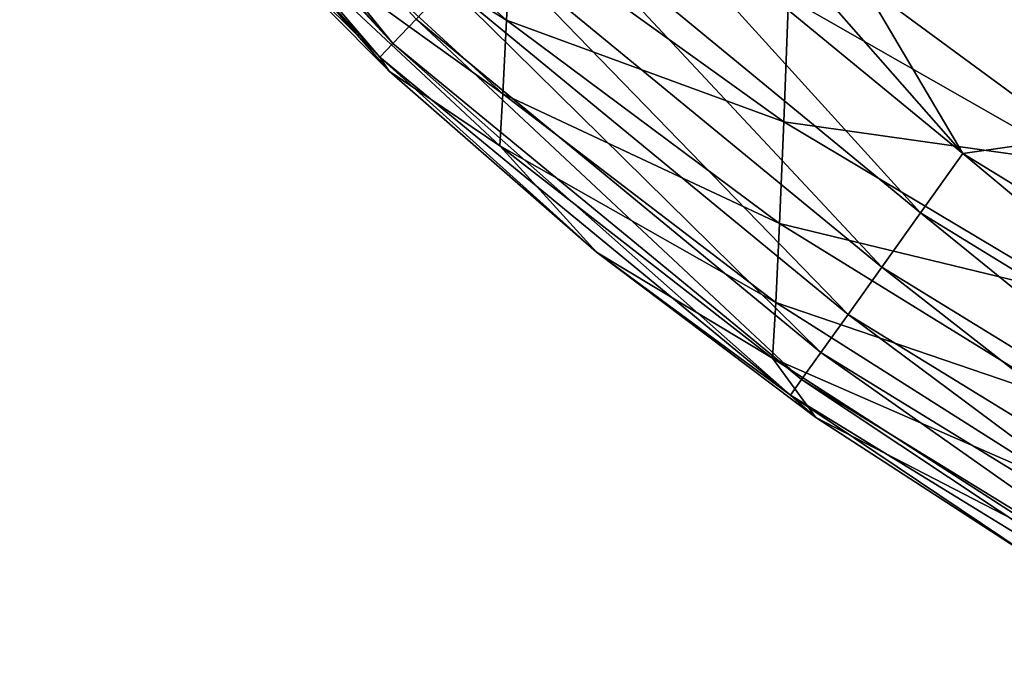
# Model space of a CAD drawing. Header units: metres. Extents: x -105 to 105, y -117 to 62.
# Tile 1 of 256: x -16.02 to -10.79, y -114.29 to -110.82. Entities that reach past the tile are written whole.
import ezdxf

# ---------------------------------------------------------------- set-up
doc = ezdxf.new("R2010")
doc.units = ezdxf.units.M
doc.layers.add('solid_509432_AD150_SW0001', color=7, linetype='CONTINUOUS')
doc.layers.add('solid_509432_AD150_SW0001_01', color=7, linetype='CONTINUOUS')

msp = doc.modelspace()

# ---------------------------------------------------------------- linework, layer by layer
at = {"layer": 'solid_509432_AD150_SW0001'}
for points in [[(-14.036555, -110.944016, 15.891089), (-15.801073, -108.765549, 16.255674), (-15.906507, -108.849945, 15.998364)], [(-14.036555, -110.944016, 15.891089), (-13.914165, -110.814613, 16.255674), (-15.801073, -108.765549, 16.255674)], [(-15.940125, -108.876862, 15.891089), (-14.036555, -110.944016, 15.891089), (-15.906507, -108.849945, 15.998364)], [(-16.011467, -108.933968, 15.555285), (-14.105861, -111.017288, 15.498058), (-15.940125, -108.876862, 15.891089)], [(-15.940125, -108.876862, 15.891089), (-14.105861, -111.017288, 15.498058), (-14.036555, -110.944016, 15.891089)], [(-16.011467, -108.933968, 15.555285), (-16.018866, -108.939888, 15.498058), (-14.105861, -111.017288, 15.498058)], [(-14.105861, -111.017288, 15.498058), (-16.018866, -108.939888, 15.498058), (-15.085071, -110.054901, 15.09584)], [(-14.777228, -109.620598, 10.669582), (-13.433815, -110.820213, 10.089377), (-14.795301, -109.981186, 12.261415)], [(-13.410789, -110.316742, 8.447939), (-13.433815, -110.820213, 10.089377), (-14.777228, -109.620598, 10.669582)], [(-13.022395, -109.871727, 17.15941), (-11.009947, -111.528297, 17.15941), (-12.594364, -109.723137, 17.200001)], [(-11.009947, -111.528297, 17.15941), (-11.543143, -110.624779, 17.200001), (-12.594364, -109.723137, 17.200001)], [(-13.288476, -110.153053, 17.03817), (-11.234879, -111.843506, 17.03817), (-13.022395, -109.871727, 17.15941)], [(-11.234879, -111.843506, 17.03817), (-11.009947, -111.528297, 17.15941), (-13.022395, -109.871727, 17.15941)], [(-14.795301, -109.981186, 12.261415), (-13.45305, -111.211723, 11.823), (-14.8089, -110.235336, 13.947337)], [(-13.433815, -110.820213, 10.089377), (-13.45305, -111.211723, 11.823), (-14.795301, -109.981186, 12.261415)], [(-14.8089, -110.235336, 13.947337), (-14.056758, -111.090622, 15.097663), (-15.085071, -110.054901, 15.09584)], [(-14.105861, -111.017288, 15.498058), (-15.085071, -110.054901, 15.09584), (-14.056758, -111.090622, 15.097663)], [(-13.532267, -110.41082, 16.841267), (-11.440966, -112.132301, 16.841267), (-13.288476, -110.153053, 17.03817)], [(-11.440966, -112.132301, 16.841267), (-11.234879, -111.843506, 17.03817), (-13.288476, -110.153053, 17.03817)], [(-14.8089, -110.235336, 13.947337), (-13.468643, -111.486938, 13.658858), (-14.056758, -111.090622, 15.097663)], [(-13.45305, -111.211723, 11.823), (-13.468643, -111.486938, 13.658858), (-14.8089, -110.235336, 13.947337)], [(-13.410789, -110.316742, 8.447939), (-11.961522, -111.360786, 7.821403), (-13.433815, -110.820213, 10.089377)], [(-11.935632, -110.702103, 6.152911), (-11.961522, -111.360786, 7.821403), (-13.410789, -110.316742, 8.447939)], [(-13.743731, -110.634407, 16.576807), (-11.619726, -112.382805, 16.576807), (-13.532267, -110.41082, 16.841267)], [(-11.619726, -112.382805, 16.576807), (-11.440966, -112.132301, 16.841267), (-13.532267, -110.41082, 16.841267)], [(-13.914165, -110.814613, 16.255674), (-11.763803, -112.584702, 16.255674), (-13.743731, -110.634407, 16.576807)], [(-11.763803, -112.584702, 16.255674), (-11.619726, -112.382805, 16.576807), (-13.743731, -110.634407, 16.576807)], [(-11.009947, -111.528297, 17.15941), (-10.429304, -111.444191, 17.200001), (-11.543143, -110.624779, 17.200001)], [(-11.935632, -110.702103, 6.152911), (-10.396999, -111.581551, 5.517254), (-11.961522, -111.360786, 7.821403)], [(-10.370324, -110.753387, 3.845121), (-10.396999, -111.581551, 5.517254), (-11.935632, -110.702103, 6.152911)], [(-14.036555, -110.944016, 15.891089), (-11.867264, -112.729683, 15.891089), (-13.914165, -110.814613, 16.255674)], [(-11.867264, -112.729683, 15.891089), (-11.763803, -112.584702, 16.255674), (-13.914165, -110.814613, 16.255674)], [(-13.433815, -110.820213, 10.089377), (-11.984238, -111.900772, 9.58091), (-13.45305, -111.211723, 11.823)], [(-11.961522, -111.360786, 7.821403), (-11.984238, -111.900772, 9.58091), (-13.433815, -110.820213, 10.089377)], [(-14.036555, -110.944016, 15.891089), (-14.105861, -111.017288, 15.498058), (-11.925851, -112.81179, 15.498058)], [(-14.036555, -110.944016, 15.891089), (-11.925851, -112.81179, 15.498058), (-11.867264, -112.729683, 15.891089)], [(-14.105861, -111.017288, 15.498058), (-14.056758, -111.090622, 15.097663), (-12.955787, -112.052025, 15.098866)], [(-11.925851, -112.81179, 15.498058), (-14.105861, -111.017288, 15.498058), (-12.955787, -112.052025, 15.098866)], [(-13.468643, -111.486938, 13.658858), (-12.955787, -112.052025, 15.098866), (-14.056758, -111.090622, 15.097663)], [(-13.45305, -111.211723, 11.823), (-12.004054, -112.320457, 11.439068), (-13.468643, -111.486938, 13.658858)], [(-11.984238, -111.900772, 9.58091), (-12.004054, -112.320457, 11.439068), (-13.45305, -111.211723, 11.823)], [(-11.961522, -111.360786, 7.821403), (-10.420941, -112.279663, 7.282187), (-11.984238, -111.900772, 9.58091)], [(-10.396999, -111.581551, 5.517254), (-10.420941, -112.279663, 7.282187), (-11.961522, -111.360786, 7.821403)], [(-11.009947, -111.528297, 17.15941), (-8.788758, -112.892517, 17.15941), (-10.429304, -111.444191, 17.200001)], [(-13.468643, -111.486938, 13.658858), (-12.021199, -112.615128, 13.40644), (-12.955787, -112.052025, 15.098866)], [(-12.004054, -112.320457, 11.439068), (-12.021199, -112.615128, 13.40644), (-13.468643, -111.486938, 13.658858)], [(-11.234879, -111.843506, 17.03817), (-8.968197, -113.235664, 17.03817), (-11.009947, -111.528297, 17.15941)], [(-8.968197, -113.235664, 17.03817), (-8.788758, -112.892517, 17.15941), (-11.009947, -111.528297, 17.15941)], [(-11.440966, -112.132301, 16.841267), (-9.132602, -113.550064, 16.841267), (-11.234879, -111.843506, 17.03817)], [(-9.132602, -113.550064, 16.841267), (-8.968197, -113.235664, 17.03817), (-11.234879, -111.843506, 17.03817)], [(-11.984238, -111.900772, 9.58091), (-10.442544, -112.85202, 9.143549), (-12.004054, -112.320457, 11.439068)], [(-10.420941, -112.279663, 7.282187), (-10.442544, -112.85202, 9.143549), (-11.984238, -111.900772, 9.58091)], [(-12.021199, -112.615128, 13.40644), (-11.790674, -112.931625, 15.099611), (-12.955787, -112.052025, 15.098866)], [(-11.925851, -112.81179, 15.498058), (-12.955787, -112.052025, 15.098866), (-11.790674, -112.931625, 15.099611)], [(-11.619726, -112.382805, 16.576807), (-9.275208, -113.822777, 16.576807), (-11.440966, -112.132301, 16.841267)], [(-9.275208, -113.822777, 16.576807), (-9.132602, -113.550064, 16.841267), (-11.440966, -112.132301, 16.841267)], [(-12.004054, -112.320457, 11.439068), (-10.462157, -113.296928, 11.109072), (-12.021199, -112.615128, 13.40644)], [(-10.442544, -112.85202, 9.143549), (-10.462157, -113.296928, 11.109072), (-12.004054, -112.320457, 11.439068)], [(-11.763803, -112.584702, 16.255674), (-9.390144, -114.042572, 16.255674), (-11.619726, -112.382805, 16.576807)], [(-9.390144, -114.042572, 16.255674), (-9.275208, -113.822777, 16.576807), (-11.619726, -112.382805, 16.576807)], [(-12.021199, -112.615128, 13.40644), (-10.480069, -113.609375, 13.189665), (-11.790674, -112.931625, 15.099611)], [(-10.462157, -113.296928, 11.109072), (-10.480069, -113.609375, 13.189665), (-12.021199, -112.615128, 13.40644)], [(-11.867264, -112.729683, 15.891089), (-9.47268, -114.200409, 15.891089), (-11.763803, -112.584702, 16.255674)], [(-9.47268, -114.200409, 15.891089), (-9.390144, -114.042572, 16.255674), (-11.763803, -112.584702, 16.255674)], [(-11.867264, -112.729683, 15.891089), (-11.925851, -112.81179, 15.498058), (-9.519418, -114.289787, 15.498058)], [(-11.867264, -112.729683, 15.891089), (-9.519418, -114.289787, 15.498058), (-9.47268, -114.200409, 15.891089)], [(-11.925851, -112.81179, 15.498058), (-11.790674, -112.931625, 15.099611), (-10.56694, -113.725449, 15.100026)], [(-9.519418, -114.289787, 15.498058), (-11.925851, -112.81179, 15.498058), (-10.56694, -113.725449, 15.100026)], [(-10.480069, -113.609375, 13.189665), (-10.56694, -113.725449, 15.100026), (-11.790674, -112.931625, 15.099611)]]:
    msp.add_3dface(points, dxfattribs=at)
at = {"layer": 'solid_509432_AD150_SW0001_01'}
for points in [[(-11.543143, -110.624779, 17.200001), (10.434319, -111.440712, 17.200001), (11.546857, -110.621834, 17.200001)], [(-11.543143, -110.624779, 17.200001), (-10.429304, -111.444191, 17.200001), (10.434319, -111.440712, 17.200001)]]:
    msp.add_3dface(points, dxfattribs=at)

doc.saveas('drawing.dxf')
